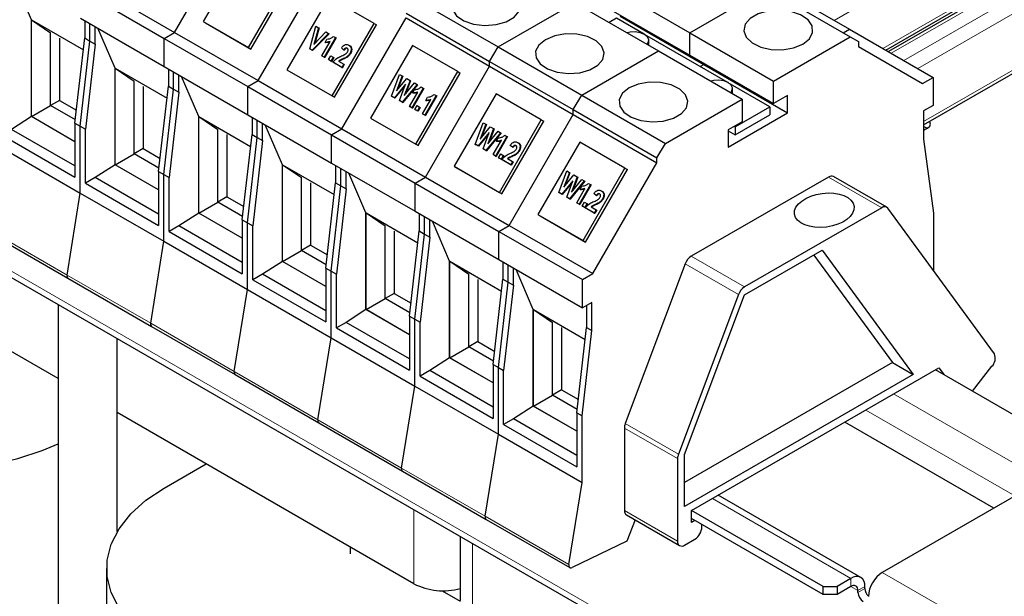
# Model space of a CAD drawing. Header units: millimetres. Extents: x 5 to 418, y 2 to 292.
# Tile 17 of 27: x 240 to 272, y 117 to 136. Entities that reach past the tile are written whole.
import ezdxf

# ---------------------------------------------------------------- set-up
doc = ezdxf.new("R2010")
doc.units = ezdxf.units.MM

msp = doc.modelspace()

# ---------------------------------------------------------------- linework, layer by layer
at = {"color": 7, "linetype": 'Continuous', "lineweight": 18}
for p, q in [((278.6397, 142.3872), (266.7539, 135.5257)), ((280.8095, 141.4989), (268.6083, 134.4552)), ((281.2168, 141.2638), (269.0155, 134.2201)), ((281.4365, 140.8681), (269.468, 133.9589)), ((278.738, 140.6184), (268.3351, 134.6129)), ((281.3902, 139.0131), (269.6578, 132.2402)), ((271.8232, 109.0355), (226.3421, 135.2912)), ((250.7982, 134.2696), (250.8142, 134.2604)), ((256.2784, 131.106), (256.2944, 131.0968)), ((268.2979, 129.4385), (266.5737, 130.4339)), ((258.9937, 129.5385), (259.0097, 129.5293)), ((239.1362, 128.8188), (241.8515, 127.2513)), ((263.8403, 126.8652), (262.1161, 127.8606)), ((263.6423, 126.6161), (261.9181, 127.6114)), ((241.8515, 127.2513), (244.5668, 125.6838)), ((244.5668, 125.6838), (247.2821, 124.1163)), ((247.2821, 124.1163), (249.9974, 122.5488)), ((268.6826, 123.3896), (273.1809, 120.7927)), ((272.6151, 120.0742), (267.7774, 122.867)), ((249.9974, 122.5488), (252.7127, 120.9813)), ((261.6963, 121.4296), (259.9721, 122.4249)), ((261.6681, 121.2868), (259.9438, 122.2822)), ((252.7127, 120.9813), (255.428, 119.4138)), ((267.2978, 117.3965), (262.7994, 119.9933)), ((253.1104, 117.2243), (253.1104, 119.6217)), ((261.6681, 118.6086), (259.9438, 119.6039)), ((255.428, 119.4138), (258.1433, 117.8463)), ((262.2337, 119.2748), (262.1206, 119.3401)), ((255.0111, 118.5244), (255.0111, 116.1271)), ((267.2978, 117.1352), (267.2978, 117.3965)), ((274.086, 114.2615), (268.316, 117.5924)), ((267.2977, 117.1352), (267.524, 117.0045)), ((267.524, 117.0045), (267.7503, 117.1351)), ((267.524, 116.9392), (267.7503, 117.0698))]:
    msp.add_line(p, q, dxfattribs=at)
at = {"color": 7, "linetype": 'Continuous', "lineweight": 25}
for p, q in [((280.6476, 141.5136), (268.5145, 134.5093)), ((268.4285, 134.559), (278.6818, 140.4781)), ((245.3446, 135.136), (247.4246, 138.7387)), ((269.6578, 132.132), (281.3192, 138.864)), ((247.6309, 137.8437), (246.2709, 135.4881)), ((248.0599, 133.5685), (250.1399, 137.1712)), ((240.6947, 135.5398), (240.1392, 136.8346)), ((247.7417, 134.639), (249.1017, 136.9946)), ((247.8217, 134.5928), (249.1817, 136.9484)), ((264.5327, 136.808), (267.248, 135.2405)), ((242.2899, 136.5076), (245.0052, 134.9401)), ((242.6293, 136.7035), (245.3446, 135.136)), ((259.3527, 136.6899), (262.068, 135.1224)), ((262.068, 135.1224), (264.5566, 136.559)), ((264.5566, 136.559), (267.2719, 134.9915)), ((250.3462, 136.2762), (248.9862, 133.9206)), ((251.817, 135.4271), (250.3462, 136.2762)), ((253.1272, 136.231), (255.8425, 134.6635)), ((255.8425, 134.6635), (258.331, 136.1001)), ((258.331, 136.1001), (261.0463, 134.5326)), ((259.3527, 135.9583), (262.068, 134.3908)), ((240.6947, 135.5398), (242.3815, 134.566)), ((240.6947, 132.399), (240.6947, 135.5398)), ((240.697, 135.5383), (242.3815, 134.5659)), ((240.697, 132.3978), (240.697, 135.5383)), ((240.697, 135.5383), (241.317, 135.1178)), ((242.2899, 135.593), (245.0052, 134.0255)), ((242.4257, 135.5147), (242.4257, 134.9528)), ((250.7752, 132.001), (252.8552, 135.6036)), ((252.8552, 135.7599), (255.5705, 134.1924)), ((252.8552, 135.6036), (255.5705, 134.0361)), ((259.691, 135.5918), (259.4513, 135.4534)), ((260.591, 135.0722), (259.691, 135.5918)), ((259.8036, 135.6568), (262.5188, 134.0893)), ((242.5954, 134.8548), (242.5954, 135.4167)), ((242.7651, 134.7569), (242.7651, 135.3187)), ((243.41, 133.9723), (242.8545, 135.2671)), ((246.2709, 135.4881), (247.7417, 134.639)), ((246.2709, 135.4881), (246.3509, 135.4419)), ((246.3509, 135.4419), (247.8217, 134.5928)), ((249.7288, 134.6004), (249.9332, 135.3365)), ((250.018, 135.2875), (249.8666, 134.7428)), ((250.034, 135.2783), (249.8928, 134.7702)), ((249.9332, 135.3365), (250.018, 135.2875)), ((250.018, 135.2875), (250.034, 135.2783)), ((250.457, 133.0715), (251.817, 135.4271)), ((250.537, 133.0253), (251.897, 135.3809)), ((251.817, 135.4271), (251.897, 135.3809)), ((267.0443, 135.1229), (267.248, 135.2405)), ((267.248, 135.2405), (269.9633, 133.673)), ((226.4747, 134.9981), (271.9558, 108.7425)), ((241.317, 132.7557), (241.317, 135.1178)), ((241.6111, 134.948), (241.6111, 132.9255)), ((242.1089, 132.1822), (242.4257, 134.9528)), ((242.4257, 134.9528), (242.5954, 134.8548)), ((245.0052, 134.9401), (245.3446, 135.136)), ((245.0052, 134.0255), (245.0052, 134.9401)), ((245.0052, 134.9401), (247.7205, 133.3725)), ((245.3446, 135.136), (248.0599, 133.5685)), ((250.3407, 135.1012), (249.8075, 134.5549)), ((250.3567, 135.0919), (249.8235, 134.5457)), ((249.8666, 134.7428), (250.2559, 135.1501)), ((250.5717, 134.9679), (250.2018, 134.3273)), ((250.5877, 134.9586), (250.2178, 134.318)), ((250.2278, 134.8114), (250.2902, 134.9196)), ((250.2559, 135.1501), (250.3407, 135.1012)), ((250.3407, 135.1012), (250.3567, 135.0919)), ((250.5047, 135.0065), (250.5717, 134.9679)), ((250.5717, 134.9679), (250.5877, 134.9586)), ((263.3063, 133.5047), (260.601, 135.0664)), ((262.068, 134.3908), (262.068, 135.1224)), ((262.068, 135.1224), (264.7833, 133.5549)), ((264.7833, 133.5549), (267.2719, 134.9915)), ((267.2719, 134.9915), (267.5439, 134.8344)), ((242.2786, 132.0842), (242.5954, 134.8548)), ((242.7651, 134.7569), (242.4483, 131.9863)), ((242.5954, 134.8548), (242.7651, 134.7569)), ((247.7417, 134.639), (247.8217, 134.5928)), ((249.8075, 134.5549), (249.7288, 134.6004)), ((249.7288, 134.6004), (249.7448, 134.5911)), ((249.8235, 134.5457), (249.7448, 134.5911)), ((249.8075, 134.5549), (249.8235, 134.5457)), ((250.1203, 134.3743), (250.3893, 134.8402)), ((250.2278, 134.8114), (250.2438, 134.8022)), ((250.828, 134.5648), (250.7561, 134.6285)), ((250.828, 134.5648), (250.844, 134.5555)), ((251.0031, 134.7188), (251.0191, 134.7096)), ((253.0615, 134.7087), (251.7015, 132.3531)), ((254.5323, 133.8596), (253.0615, 134.7087)), ((255.5705, 134.1924), (255.8425, 134.6635)), ((255.8425, 134.6635), (258.5578, 133.096)), ((260.7366, 134.7114), (260.7366, 134.8734)), ((267.5439, 134.8344), (267.5439, 134.6782)), ((267.5439, 134.6782), (269.6239, 133.477)), ((250.2018, 134.3273), (250.1203, 134.3743)), ((250.1203, 134.3743), (250.1363, 134.3651)), ((250.2178, 134.318), (250.1363, 134.3651)), ((250.2018, 134.3273), (250.2178, 134.318)), ((250.3377, 134.2489), (250.4097, 134.3736)), ((250.3377, 134.2489), (250.3537, 134.2396)), ((250.4192, 134.2018), (250.3377, 134.2489)), ((250.4352, 134.1926), (250.3537, 134.2396)), ((250.4097, 134.3736), (250.4912, 134.3266)), ((250.4912, 134.3266), (250.4192, 134.2018)), ((250.5072, 134.3173), (250.4352, 134.1926)), ((250.4912, 134.3266), (250.5072, 134.3173)), ((251.0394, 134.4604), (251.0554, 134.4512)), ((258.5578, 133.096), (261.0463, 134.5326)), ((261.0463, 134.5326), (263.7616, 132.9651)), ((262.068, 134.3908), (264.7833, 132.8233)), ((243.41, 133.9723), (245.0968, 132.9985)), ((243.41, 130.8315), (243.41, 133.9723)), ((243.4123, 133.9708), (245.0968, 132.9984)), ((243.4123, 130.8302), (243.4123, 133.9708)), ((243.4123, 133.9708), (244.0322, 133.5503)), ((245.0052, 134.0255), (247.7205, 132.458)), ((245.141, 133.9472), (245.141, 133.3853)), ((248.9862, 133.9206), (250.457, 133.0715)), ((248.9862, 133.9206), (249.0662, 133.8744)), ((250.4192, 134.2018), (250.4352, 134.1926)), ((250.7724, 133.9979), (250.4803, 134.1665)), ((250.4803, 134.1665), (250.4963, 134.1573)), ((250.7884, 133.9887), (250.4963, 134.1573)), ((250.6681, 134.2023), (250.8348, 134.106)), ((250.8348, 134.106), (250.7724, 133.9979)), ((250.7724, 133.9979), (250.7884, 133.9887)), ((250.8508, 134.0968), (250.7884, 133.9887)), ((250.8348, 134.106), (250.8508, 134.0968)), ((253.4905, 130.4335), (255.5705, 134.0361)), ((255.5705, 134.1924), (258.2858, 132.6249)), ((255.5705, 134.0361), (255.5705, 134.1924)), ((255.5705, 134.0361), (258.2858, 132.4686)), ((262.4063, 134.0243), (262.5188, 134.0893)), ((262.5188, 134.0893), (262.5188, 134.1305)), ((262.5188, 134.0893), (265.2341, 132.5218)), ((245.3107, 133.2873), (245.3107, 133.8492)), ((245.4804, 133.1894), (245.4804, 133.7512)), ((246.1253, 132.4048), (245.5698, 133.6996)), ((249.0662, 133.8744), (250.537, 133.0253)), ((252.3874, 133.0656), (252.6484, 133.769)), ((252.7313, 133.7211), (252.5454, 133.2375)), ((252.5454, 133.2375), (252.8764, 133.6373)), ((252.7473, 133.7119), (252.5819, 133.2816)), ((252.6484, 133.769), (252.7313, 133.7211)), ((252.7313, 133.7211), (252.7473, 133.7119)), ((252.8764, 133.6373), (252.9846, 133.5749)), ((253.1723, 131.504), (254.5323, 133.8596)), ((253.2523, 131.4578), (254.6123, 133.8134)), ((254.5323, 133.8596), (254.6123, 133.8134)), ((269.6239, 133.477), (269.9633, 133.673)), ((269.9633, 133.673), (269.9633, 132.7585)), ((244.0322, 131.1882), (244.0322, 133.5503)), ((244.3264, 133.3805), (244.3264, 131.358)), ((244.8242, 130.6147), (245.141, 133.3853)), ((244.9939, 130.5167), (245.3107, 133.2873)), ((245.141, 133.3853), (245.3107, 133.2873)), ((245.3107, 133.2873), (245.4804, 133.1894)), ((247.7205, 133.3725), (248.0599, 133.5685)), ((247.7205, 132.458), (247.7205, 133.3725)), ((247.7205, 133.3725), (250.4358, 131.805)), ((248.0599, 133.5685), (250.7752, 132.001)), ((252.8394, 133.4487), (252.4787, 133.0129)), ((252.8197, 133.3964), (252.4947, 133.0036)), ((252.6405, 132.9194), (252.8394, 133.4487)), ((253.2122, 133.4435), (252.7353, 132.8647)), ((253.2282, 133.4343), (252.7513, 132.8555)), ((252.9846, 133.5749), (252.7987, 133.0801)), ((252.7987, 133.0801), (253.1293, 133.4913)), ((253.0006, 133.5657), (252.8352, 133.1256)), ((252.9846, 133.5749), (253.0006, 133.5657)), ((253.4167, 133.3255), (253.0468, 132.6849)), ((253.4327, 133.3162), (253.0628, 132.6756)), ((253.0728, 133.169), (253.1352, 133.2772)), ((253.1293, 133.4913), (253.2122, 133.4435)), ((253.2122, 133.4435), (253.2282, 133.4343)), ((253.3497, 133.3641), (253.4167, 133.3255)), ((253.4167, 133.3255), (253.4327, 133.3162)), ((264.669, 132.718), (263.3163, 133.4989)), ((263.4519, 133.1439), (263.4519, 133.3059)), ((264.7833, 132.8233), (264.7833, 133.5549)), ((245.4804, 133.1894), (245.1636, 130.4188)), ((250.457, 133.0715), (250.537, 133.0253)), ((252.4787, 133.0129), (252.3874, 133.0656)), ((252.3874, 133.0656), (252.4034, 133.0563)), ((252.4947, 133.0036), (252.4034, 133.0563)), ((252.4787, 133.0129), (252.4947, 133.0036)), ((252.9653, 132.7319), (253.2343, 133.1978)), ((253.0728, 133.169), (253.0888, 133.1598)), ((253.8392, 133.0816), (253.4693, 132.441)), ((253.8552, 133.0723), (253.4853, 132.4317)), ((253.4953, 132.9251), (253.5577, 133.0333)), ((253.7722, 133.1202), (253.8392, 133.0816)), ((253.8392, 133.0816), (253.8552, 133.0723)), ((255.7768, 133.1412), (254.4168, 130.7856)), ((257.2475, 132.2921), (255.7768, 133.1412)), ((258.2858, 132.6249), (258.5578, 133.096)), ((258.5578, 133.096), (261.2731, 131.5285)), ((261.2731, 131.5285), (263.7616, 132.9651)), ((263.7616, 132.9651), (263.7616, 132.2335)), ((265.2341, 133.0835), (264.7833, 132.8233)), ((265.2341, 132.5218), (265.2341, 133.0835)), ((240.697, 132.3978), (241.317, 132.7557)), ((241.6111, 132.9255), (241.317, 132.7557)), ((242.1214, 132.2913), (241.317, 132.7557)), ((241.6111, 132.9255), (242.1578, 132.6099)), ((252.7353, 132.8647), (252.6405, 132.9194)), ((252.6405, 132.9194), (252.6565, 132.9102)), ((252.7513, 132.8555), (252.6565, 132.9102)), ((252.7353, 132.8647), (252.7513, 132.8555)), ((253.0468, 132.6849), (252.9653, 132.7319)), ((252.9653, 132.7319), (252.9813, 132.7227)), ((253.0628, 132.6756), (252.9813, 132.7227)), ((253.0468, 132.6849), (253.0628, 132.6756)), ((253.1426, 132.6296), (253.2147, 132.7544)), ((253.2147, 132.7544), (253.2962, 132.7073)), ((253.2962, 132.7073), (253.2241, 132.5825)), ((253.3122, 132.6981), (253.2401, 132.5733)), ((253.2962, 132.7073), (253.3122, 132.6981)), ((253.3878, 132.488), (253.6568, 132.9539)), ((253.4953, 132.9251), (253.5113, 132.9159)), ((263.5376, 132.0649), (264.669, 132.718)), ((264.669, 132.718), (264.669, 132.4568)), ((269.9633, 132.7585), (269.6578, 132.5821)), ((240.6947, 132.399), (240.0498, 131.9849)), ((242.1089, 131.5826), (240.6947, 132.399)), ((242.1089, 131.5827), (240.697, 132.3978)), ((246.1253, 132.4048), (247.8121, 131.431)), ((246.1253, 129.264), (246.1253, 132.4048)), ((246.1276, 132.4033), (247.812, 131.4309)), ((246.1276, 129.2627), (246.1276, 132.4033)), ((246.1276, 132.4033), (246.7475, 131.9828)), ((247.7205, 132.458), (250.4358, 130.8905)), ((247.8563, 132.3796), (247.8563, 131.8178)), ((251.7015, 132.3531), (251.7815, 132.3069)), ((251.7015, 132.3531), (253.1723, 131.504)), ((253.2241, 132.5825), (253.1426, 132.6296)), ((253.1426, 132.6296), (253.1586, 132.6204)), ((253.2401, 132.5733), (253.1586, 132.6204)), ((253.2241, 132.5825), (253.2401, 132.5733)), ((253.4693, 132.441), (253.3878, 132.488)), ((253.3878, 132.488), (253.4038, 132.4788)), ((253.4853, 132.4317), (253.4038, 132.4788)), ((253.4693, 132.441), (253.4853, 132.4317)), ((256.2058, 128.866), (258.2858, 132.4686)), ((258.2858, 132.4686), (258.2858, 132.6249)), ((258.2858, 132.6249), (261.0011, 131.0574)), ((258.2858, 132.4686), (261.0011, 130.9011)), ((263.3108, 131.4114), (265.2341, 132.5218)), ((263.5376, 131.8036), (264.669, 132.4568)), ((269.6578, 132.5821), (269.6578, 131.6676)), ((242.1089, 132.1822), (242.2786, 132.0842)), ((242.1089, 132.1822), (242.1089, 130.4305)), ((242.2786, 132.0842), (242.4483, 131.9863)), ((242.2786, 129.9144), (242.2786, 132.0842)), ((248.026, 131.7198), (248.026, 132.2817)), ((248.1957, 131.6219), (248.1957, 132.1837)), ((248.8406, 130.8372), (248.2851, 132.1321)), ((250.4358, 131.805), (250.7752, 132.001)), ((250.7752, 132.001), (253.4905, 130.4335)), ((251.7815, 132.3069), (253.2523, 131.4578)), ((255.1027, 131.4981), (255.3637, 132.2015)), ((255.4466, 132.1536), (255.2607, 131.67)), ((255.2607, 131.67), (255.5917, 132.0698)), ((255.4626, 132.1444), (255.2972, 131.7141)), ((255.3637, 132.2015), (255.4466, 132.1536)), ((255.4466, 132.1536), (255.4626, 132.1444)), ((255.6999, 132.0074), (255.514, 131.5126)), ((255.7159, 131.9982), (255.5505, 131.5581)), ((255.5917, 132.0698), (255.6999, 132.0074)), ((255.6999, 132.0074), (255.7159, 131.9982)), ((255.8875, 129.9365), (257.2475, 132.2921)), ((255.9675, 129.8903), (257.3275, 132.2459)), ((257.2475, 132.2921), (257.3275, 132.2459)), ((263.7616, 132.2335), (263.3108, 131.9732)), ((263.5036, 132.0845), (263.5376, 132.0649)), ((263.5376, 132.0649), (263.5376, 131.8036)), ((269.7868, 132.0255), (269.6578, 131.951)), ((239.733, 131.8021), (242.1089, 130.4305)), ((242.1089, 130.7962), (240.0498, 131.9849)), ((242.4483, 130.2345), (242.4483, 131.9863)), ((246.7475, 129.6207), (246.7475, 131.9828)), ((247.0417, 131.813), (247.0417, 129.7905)), ((247.5395, 129.0472), (247.8563, 131.8178)), ((247.7092, 128.9492), (248.026, 131.7198)), ((247.8563, 131.8178), (248.026, 131.7198)), ((248.026, 131.7198), (248.1957, 131.6219)), ((250.4358, 131.805), (253.1511, 130.2375)), ((250.4358, 130.8905), (250.4358, 131.805)), ((255.5547, 131.8812), (255.194, 131.4454)), ((255.535, 131.8289), (255.21, 131.4361)), ((255.3558, 131.3519), (255.5547, 131.8812)), ((255.9275, 131.876), (255.4506, 131.2972)), ((255.9435, 131.8667), (255.4666, 131.288)), ((255.514, 131.5126), (255.8446, 131.9238)), ((256.132, 131.758), (255.7621, 131.1174)), ((256.148, 131.7487), (255.7781, 131.1081)), ((255.7881, 131.6015), (255.8505, 131.7097)), ((255.8446, 131.9238), (255.9275, 131.876)), ((255.9275, 131.876), (255.9435, 131.8667)), ((256.065, 131.7966), (256.132, 131.758)), ((256.132, 131.758), (256.148, 131.7487)), ((263.3108, 131.9732), (263.3108, 131.4114)), ((263.3108, 131.9346), (263.5376, 131.8036)), ((239.5633, 131.482), (242.2786, 129.9144)), ((248.1957, 131.6219), (247.8789, 128.8513)), ((253.1723, 131.504), (253.2523, 131.4578)), ((255.194, 131.4454), (255.1027, 131.4981)), ((255.1027, 131.4981), (255.1187, 131.4888)), ((255.21, 131.4361), (255.1187, 131.4888)), ((255.194, 131.4454), (255.21, 131.4361)), ((255.6806, 131.1644), (255.9496, 131.6303)), ((255.7881, 131.6015), (255.8041, 131.5923)), ((256.3082, 131.4011), (256.2362, 131.4648)), ((256.3082, 131.4011), (256.3242, 131.3919)), ((256.4833, 131.5552), (256.4993, 131.5459)), ((258.492, 131.5736), (257.132, 129.2181)), ((259.9628, 130.7246), (258.492, 131.5736)), ((261.0011, 131.0574), (261.2731, 131.5285)), ((269.6578, 131.6676), (269.9746, 129.2627)), ((243.4123, 130.8302), (244.0322, 131.1882)), ((244.3264, 131.358), (244.0322, 131.1882)), ((244.8367, 130.7238), (244.0322, 131.1882)), ((244.3264, 131.358), (244.8731, 131.0424)), ((255.4506, 131.2972), (255.3558, 131.3519)), ((255.3558, 131.3519), (255.3718, 131.3427)), ((255.4666, 131.288), (255.3718, 131.3427)), ((255.4506, 131.2972), (255.4666, 131.288)), ((255.7621, 131.1174), (255.6806, 131.1644)), ((255.6806, 131.1644), (255.6966, 131.1552)), ((255.7781, 131.1081), (255.6966, 131.1552)), ((255.7621, 131.1174), (255.7781, 131.1081)), ((255.8579, 131.0621), (255.93, 131.1869)), ((255.9394, 131.015), (255.8579, 131.0621)), ((255.8579, 131.0621), (255.8739, 131.0528)), ((255.9554, 131.0058), (255.8739, 131.0528)), ((255.93, 131.1869), (256.0115, 131.1398)), ((256.0115, 131.1398), (255.9394, 131.015)), ((256.0275, 131.1306), (255.9554, 131.0058)), ((256.0115, 131.1398), (256.0275, 131.1306)), ((256.1483, 131.0387), (256.315, 130.9424)), ((256.5196, 131.2968), (256.5356, 131.2875)), ((261.0011, 130.9011), (261.0011, 131.0574)), ((243.41, 130.8315), (242.7651, 130.4174)), ((244.8242, 130.0151), (243.41, 130.8315)), ((244.8242, 130.0152), (243.4123, 130.8302)), ((248.8406, 130.8372), (250.5273, 129.8635)), ((248.8406, 127.6965), (248.8406, 130.8372)), ((248.8429, 130.8358), (250.5273, 129.8634)), ((248.8429, 127.6952), (248.8429, 130.8358)), ((248.8429, 130.8358), (249.4628, 130.4153)), ((250.4358, 130.8905), (253.1511, 129.323)), ((250.5716, 130.8121), (250.5716, 130.2503)), ((254.4168, 130.7856), (255.8875, 129.9365)), ((254.4168, 130.7856), (254.4968, 130.7394)), ((254.4968, 130.7394), (255.9675, 129.8903)), ((255.9394, 131.015), (255.9554, 131.0058)), ((256.2526, 130.8343), (255.9605, 131.0029)), ((255.9605, 131.0029), (255.9765, 130.9936)), ((256.2686, 130.825), (255.9765, 130.9936)), ((256.315, 130.9424), (256.2526, 130.8343)), ((256.2526, 130.8343), (256.2686, 130.825)), ((256.331, 130.9332), (256.2686, 130.825)), ((256.315, 130.9424), (256.331, 130.9332)), ((258.6028, 128.369), (259.9628, 130.7246)), ((258.9211, 127.2985), (261.0011, 130.9011)), ((259.9628, 130.7246), (260.0428, 130.6784)), ((242.7651, 130.4174), (242.4483, 130.2345)), ((244.8242, 129.2287), (242.7651, 130.4174)), ((244.8242, 130.6147), (244.9939, 130.5167)), ((244.8242, 130.6147), (244.8242, 128.863)), ((244.9939, 128.3469), (244.9939, 130.5167)), ((244.9939, 130.5167), (245.1636, 130.4188)), ((245.1636, 128.667), (245.1636, 130.4188)), ((249.4628, 128.0532), (249.4628, 130.4153)), ((250.7413, 130.1523), (250.7413, 130.7142)), ((250.911, 130.0544), (250.911, 130.6162)), ((251.5559, 129.2697), (251.0003, 130.5646)), ((253.1511, 130.2375), (253.4905, 130.4335)), ((253.4905, 130.4335), (256.2058, 128.866)), ((257.818, 129.9306), (258.079, 130.6339)), ((258.1619, 130.5861), (257.9759, 130.1025)), ((257.9759, 130.1025), (258.307, 130.5023)), ((258.1779, 130.5769), (258.0125, 130.1466)), ((258.079, 130.6339), (258.1619, 130.5861)), ((258.1619, 130.5861), (258.1779, 130.5769)), ((258.4152, 130.4399), (258.2293, 129.9451)), ((258.4312, 130.4307), (258.2658, 129.9906)), ((258.307, 130.5023), (258.4152, 130.4399)), ((258.4152, 130.4399), (258.4312, 130.4307)), ((258.6828, 128.3228), (260.0428, 130.6784)), ((266.5737, 130.4339), (262.1161, 127.8606)), ((268.4579, 129.4544), (266.7337, 130.4497)), ((242.4483, 130.2345), (244.8242, 128.863)), ((249.757, 130.2455), (249.757, 128.223)), ((250.2548, 127.4797), (250.5716, 130.2503)), ((250.4245, 127.3817), (250.7413, 130.1523)), ((250.5716, 130.2503), (250.7413, 130.1523)), ((250.7413, 130.1523), (250.911, 130.0544)), ((253.1511, 130.2375), (255.8664, 128.67)), ((253.1511, 129.323), (253.1511, 130.2375)), ((258.27, 130.3137), (257.9092, 129.8779)), ((258.2503, 130.2613), (257.9252, 129.8686)), ((258.0711, 129.7844), (258.27, 130.3137)), ((258.6428, 130.3085), (258.1659, 129.7297)), ((258.6588, 130.2992), (258.1819, 129.7205)), ((258.2293, 129.9451), (258.5599, 130.3563)), ((258.8473, 130.1905), (258.4774, 129.5499)), ((258.8633, 130.1812), (258.4934, 129.5406)), ((258.5034, 130.034), (258.5658, 130.1422)), ((258.5599, 130.3563), (258.6428, 130.3085)), ((258.6428, 130.3085), (258.6588, 130.2992)), ((258.7803, 130.2291), (258.8473, 130.1905)), ((258.8473, 130.1905), (258.8633, 130.1812)), ((241.8515, 127.2513), (242.2786, 129.9144)), ((242.2786, 129.9144), (244.9939, 128.3469)), ((247.0417, 129.7905), (246.7475, 129.6207)), ((247.0417, 129.7905), (247.5884, 129.4749)), ((250.911, 130.0544), (250.5942, 127.2838)), ((255.8875, 129.9365), (255.9675, 129.8903)), ((257.9092, 129.8779), (257.818, 129.9306)), ((257.818, 129.9306), (257.834, 129.9213)), ((257.9252, 129.8686), (257.834, 129.9213)), ((257.9092, 129.8779), (257.9252, 129.8686)), ((258.1659, 129.7297), (258.0711, 129.7844)), ((258.0711, 129.7844), (258.0871, 129.7752)), ((258.1819, 129.7205), (258.0871, 129.7752)), ((258.3959, 129.5969), (258.6649, 130.0628)), ((258.5034, 130.034), (258.5194, 130.0248)), ((259.0234, 129.8336), (258.9515, 129.8973)), ((259.0234, 129.8336), (259.0394, 129.8244)), ((259.1985, 129.9877), (259.2145, 129.9784)), ((246.1276, 129.2627), (246.7475, 129.6207)), ((247.552, 129.1563), (246.7475, 129.6207)), ((258.1659, 129.7297), (258.1819, 129.7205)), ((258.4774, 129.5499), (258.3959, 129.5969)), ((258.3959, 129.5969), (258.4119, 129.5877)), ((258.4934, 129.5406), (258.4119, 129.5877)), ((258.4774, 129.5499), (258.4934, 129.5406)), ((258.5732, 129.4946), (258.6453, 129.6194)), ((258.6547, 129.4475), (258.5732, 129.4946)), ((258.5732, 129.4946), (258.5892, 129.4853)), ((258.6707, 129.4383), (258.5892, 129.4853)), ((258.6453, 129.6194), (258.7268, 129.5723)), ((258.7268, 129.5723), (258.6547, 129.4475)), ((258.6547, 129.4475), (258.6707, 129.4383)), ((258.7428, 129.5631), (258.6707, 129.4383)), ((258.7268, 129.5723), (258.7428, 129.5631)), ((258.8636, 129.4712), (259.0303, 129.3749)), ((259.2349, 129.7293), (259.2509, 129.72)), ((241.5607, 123.8918), (232.3837, 129.1896)), ((246.1253, 129.264), (245.4804, 128.8499)), ((247.5395, 128.4476), (246.1253, 129.264)), ((247.5395, 128.4477), (246.1276, 129.2627)), ((251.5559, 129.2697), (253.2426, 128.296)), ((251.5559, 126.129), (251.5559, 129.2697)), ((251.5582, 129.2683), (253.2426, 128.2959)), ((251.5582, 126.1277), (251.5582, 129.2683)), ((251.5582, 129.2683), (252.1781, 128.8478)), ((253.1511, 129.323), (255.8664, 127.7555)), ((253.2869, 129.2446), (253.2869, 128.6828)), ((253.4566, 128.5848), (253.4566, 129.1467)), ((257.132, 129.2181), (258.6028, 128.369)), ((257.132, 129.2181), (257.212, 129.1719)), ((257.212, 129.1719), (258.6828, 128.3228)), ((258.9679, 129.2668), (258.6758, 129.4354)), ((258.6758, 129.4354), (258.6918, 129.4261)), ((258.9839, 129.2575), (258.6918, 129.4261)), ((259.0303, 129.3749), (258.9679, 129.2668)), ((258.9679, 129.2668), (258.9839, 129.2575)), ((259.0463, 129.3657), (258.9839, 129.2575)), ((259.0303, 129.3749), (259.0463, 129.3657)), ((268.2979, 129.4385), (263.8403, 126.8652)), ((271.9544, 124.6902), (268.4924, 129.423)), ((269.9746, 129.2627), (269.9746, 127.3968)), ((245.4804, 128.8499), (245.1636, 128.667)), ((247.5395, 127.6612), (245.4804, 128.8499)), ((247.5395, 129.0472), (247.7092, 128.9492)), ((247.5395, 129.0472), (247.5395, 127.2955)), ((247.7092, 126.7794), (247.7092, 128.9492)), ((247.7092, 128.9492), (247.8789, 128.8513)), ((247.8789, 127.0995), (247.8789, 128.8513)), ((252.1781, 126.4857), (252.1781, 128.8478)), ((253.6263, 128.4869), (253.6263, 129.0487)), ((254.2712, 127.7022), (253.7156, 128.9971)), ((255.8664, 128.67), (256.2058, 128.866)), ((256.2058, 128.866), (258.9211, 127.2985)), ((239.1671, 128.7181), (241.8824, 127.1506)), ((245.1636, 128.667), (247.5395, 127.2955)), ((252.4723, 128.6779), (252.4723, 126.6555)), ((252.9701, 125.9122), (253.2869, 128.6828)), ((253.1398, 125.8142), (253.4566, 128.5848)), ((253.2869, 128.6828), (253.4566, 128.5848)), ((253.6263, 128.4869), (253.3095, 125.7163)), ((253.4566, 128.5848), (253.6263, 128.4869)), ((255.8664, 127.7555), (255.8664, 128.67)), ((255.8664, 128.67), (258.5817, 127.1025)), ((244.5668, 125.6838), (244.9939, 128.3469)), ((244.9939, 128.3469), (247.7092, 126.7794)), ((249.757, 128.223), (249.4628, 128.0532)), ((249.757, 128.223), (250.3037, 127.9074)), ((258.6028, 128.369), (258.6828, 128.3228)), ((248.8429, 127.6952), (249.4628, 128.0532)), ((250.2673, 127.5888), (249.4628, 128.0532)), ((263.8403, 126.6039), (266.3636, 128.0606)), ((266.0878, 127.9014), (268.6412, 124.4107)), ((266.3636, 128.0606), (269.3201, 124.0189)), ((248.8406, 127.6965), (248.1957, 127.2824)), ((250.2548, 126.8801), (248.8406, 127.6965)), ((250.2548, 126.8802), (248.8429, 127.6952)), ((254.2712, 127.7022), (255.9579, 126.7285)), ((254.2712, 124.5615), (254.2712, 127.7022)), ((254.2735, 127.7008), (255.9579, 126.7284)), ((254.2735, 124.5602), (254.2735, 127.7008)), ((254.2735, 127.7008), (254.8934, 127.2803)), ((255.8664, 127.7555), (258.5817, 126.188)), ((256.0021, 127.6771), (256.0021, 127.1153)), ((256.1719, 127.0173), (256.1719, 127.5792)), ((261.9181, 127.6114), (259.9721, 122.4249)), ((248.1957, 127.2824), (247.8789, 127.0995)), ((250.2548, 126.0937), (248.1957, 127.2824)), ((250.2548, 127.4797), (250.4245, 127.3817)), ((250.2548, 127.4797), (250.2548, 125.728)), ((250.4245, 127.3817), (250.5942, 127.2838)), ((250.4245, 125.2119), (250.4245, 127.3817)), ((250.5942, 125.532), (250.5942, 127.2838)), ((254.8934, 124.9182), (254.8934, 127.2803)), ((256.3416, 126.9194), (256.3416, 127.4812)), ((256.9864, 126.1347), (256.4309, 127.4296)), ((258.5817, 127.1025), (258.9211, 127.2985)), ((241.8824, 127.1506), (244.5977, 125.5831)), ((247.8789, 127.0995), (250.2548, 125.728)), ((255.1876, 127.1104), (255.1876, 125.088)), ((255.6854, 124.3447), (256.0021, 127.1153)), ((255.8551, 124.2467), (256.1719, 127.0173)), ((256.0021, 127.1153), (256.1719, 127.0173)), ((256.3416, 126.9194), (256.0248, 124.1488)), ((256.1719, 127.0173), (256.3416, 126.9194)), ((258.5817, 126.188), (258.5817, 127.1025)), ((247.2821, 124.1163), (247.7092, 126.7794)), ((247.7092, 126.7794), (250.4245, 125.2119)), ((252.4723, 126.6555), (252.1781, 126.4857)), ((252.4723, 126.6555), (253.019, 126.3399)), ((263.6423, 126.6161), (261.6963, 121.4296)), ((261.8943, 121.4174), (263.8403, 126.6039)), ((241.5607, 126.2892), (241.5607, 86.3314)), ((251.5582, 126.1277), (252.1781, 126.4857)), ((252.9825, 126.0213), (252.1781, 126.4857)), ((258.8871, 126.3644), (258.5817, 126.188)), ((258.7174, 126.2664), (258.7174, 126.2664)), ((258.7174, 126.2664), (258.7174, 125.5478)), ((258.8871, 125.4498), (258.8871, 126.3644)), ((251.5559, 126.129), (250.911, 125.7149)), ((252.9701, 125.3126), (251.5559, 126.129)), ((252.9701, 125.3127), (251.5582, 126.1277)), ((256.9864, 126.1347), (258.6732, 125.161)), ((256.9864, 122.994), (256.9864, 126.1347)), ((256.9888, 126.1333), (258.6732, 125.1609)), ((256.9888, 122.9927), (256.9888, 126.1333)), ((256.9888, 126.1333), (257.6087, 125.7128)), ((250.911, 125.7149), (250.5942, 125.532)), ((252.9701, 124.5262), (250.911, 125.7149)), ((252.9701, 125.9122), (253.1398, 125.8142)), ((252.9701, 125.9122), (252.9701, 124.1605)), ((253.1398, 125.8142), (253.3095, 125.7163)), ((253.1398, 123.6444), (253.1398, 125.8142)), ((253.3095, 123.9645), (253.3095, 125.7163)), ((257.6087, 123.3507), (257.6087, 125.7128)), ((244.5977, 125.5831), (247.313, 124.0156)), ((250.5942, 125.532), (252.9701, 124.1605)), ((257.9029, 125.5429), (257.9029, 123.5205)), ((258.4007, 122.7772), (258.7174, 125.5478)), ((258.5704, 122.6792), (258.8871, 125.4498)), ((258.7174, 125.5478), (258.8871, 125.4498)), ((243.4807, 118.9181), (243.4807, 125.1808)), ((249.9974, 122.5488), (250.4245, 125.2119)), ((250.4245, 125.2119), (253.1398, 123.6444)), ((255.1876, 125.088), (254.8934, 124.9182)), ((255.1876, 125.088), (255.7343, 124.7724)), ((254.2735, 124.5602), (254.8934, 124.9182)), ((255.6978, 124.4538), (254.8934, 124.9182)), ((254.2712, 124.5615), (253.6263, 124.1474)), ((255.6854, 123.7451), (254.2712, 124.5615)), ((255.6854, 123.7452), (254.2735, 124.5602)), ((255.6854, 124.3447), (255.8551, 124.2467)), ((255.6854, 124.3447), (255.6854, 122.593)), ((268.6412, 124.4107), (261.8943, 120.5158)), ((268.6412, 124.4107), (269.3201, 124.0189)), ((247.313, 124.0156), (250.0283, 122.4481)), ((253.6263, 124.1474), (253.3095, 123.9645)), ((255.6854, 122.9587), (253.6263, 124.1474)), ((255.8551, 122.0769), (255.8551, 124.2467)), ((255.8551, 124.2467), (256.0248, 124.1488)), ((256.0248, 122.397), (256.0248, 124.1488)), ((269.3201, 124.0189), (261.8943, 119.7321)), ((262.1206, 119.6014), (270.1533, 124.2386)), ((277.2538, 120.009), (270.0402, 124.1733)), ((270.1533, 124.2386), (270.3187, 124.0125)), ((271.2383, 123.4817), (271.8754, 124.2865)), ((253.3095, 123.9645), (255.6854, 122.593)), ((252.7127, 120.9813), (253.1398, 123.6444)), ((253.1398, 123.6444), (255.8551, 122.0769)), ((257.9029, 123.5205), (257.6087, 123.3507)), ((257.9029, 123.5205), (258.4496, 123.2049)), ((256.9888, 122.9927), (257.6087, 123.3507)), ((258.4131, 122.8863), (257.6087, 123.3507)), ((253.1104, 117.2243), (243.4807, 122.7834)), ((256.9864, 122.994), (256.3416, 122.5799)), ((258.4007, 122.1776), (256.9864, 122.994)), ((258.4007, 122.1777), (256.9888, 122.9927)), ((258.4007, 122.7772), (258.5704, 122.6792)), ((258.4007, 122.7772), (258.4007, 121.0255)), ((250.0283, 122.4481), (252.7436, 120.8806)), ((256.3416, 122.5799), (256.0248, 122.397)), ((258.4007, 121.3912), (256.3416, 122.5799)), ((258.5704, 120.5094), (258.5704, 122.6792)), ((271.9362, 119.6823), (267.0984, 122.4751)), ((256.0248, 122.397), (258.4007, 121.0255)), ((259.9438, 122.2822), (259.9438, 119.6039)), ((255.428, 119.4138), (255.8551, 122.0769)), ((255.8551, 122.0769), (258.5704, 120.5094)), ((261.6681, 121.2868), (261.6681, 118.6086)), ((261.8943, 119.7321), (261.8943, 121.4174)), ((245.0097, 120.3331), (246.3675, 121.1169)), ((252.7436, 120.8806), (255.4588, 119.3131)), ((258.1433, 117.8463), (258.5704, 120.5094)), ((273.5769, 120.6294), (268.316, 117.5924)), ((267.6177, 117.4282), (262.9869, 120.1015)), ((262.1206, 119.2095), (262.1206, 119.6014)), ((266.3927, 117.1352), (262.1206, 119.6014)), ((255.4588, 119.3131), (258.1741, 117.7456)), ((260.0101, 119.4574), (261.7343, 118.462)), ((260.2902, 119.2957), (260.0185, 118.6019)), ((266.3927, 116.8739), (262.1206, 119.3401)), ((262.2337, 119.2748), (262.1206, 119.2095)), ((262.46, 119.0657), (262.46, 119.1441)), ((254.6174, 118.7517), (254.6174, 116.6757)), ((260.0185, 118.6019), (258.2447, 117.7486)), ((261.8943, 118.4779), (262.2337, 118.6738)), ((251.04, 118.4195), (251.04, 118.1974)), ((243.1352, 117.7206), (243.1352, 90.8074)), ((267.2978, 117.3965), (266.8452, 117.1352)), ((254.0239, 116.9974), (254.6179, 116.6545)), ((266.3927, 116.8739), (266.3927, 117.1352)), ((266.3927, 117.1352), (266.8452, 117.1352)), ((266.8452, 117.1352), (266.8452, 116.8739)), ((267.2978, 117.1352), (266.8452, 116.8739)), ((267.524, 116.9392), (267.524, 117.0045)), ((267.7503, 117.0698), (267.7503, 117.1351)), ((266.8452, 116.8739), (266.3927, 116.8739))]:
    msp.add_line(p, q, dxfattribs=at)
at = {"color": 7, "linetype": 'Continuous', "lineweight": 25, "flags": 128}
for points in [[(254.6654, 136.4659), (254.4512, 136.2926), (254.346, 136.0886), (254.3612, 135.876), (254.4952, 135.6777), (254.7335, 135.5153), (255.0502, 135.4063), (255.4111, 135.3627), (255.7769, 135.389), (256.1082, 135.4825), (256.3689, 135.633), (256.5308, 135.8242), (256.5764, 136.0354), (256.5007, 136.2437), (256.312, 136.4265), (256.0307, 136.5641), (255.6872, 136.6415), (255.3188, 136.6503), (254.9655, 136.5895), (254.6654, 136.4659)], [(265.7337, 134.7566), (265.9479, 134.9299), (266.0531, 135.1339), (266.0379, 135.3465), (265.9038, 135.5448), (265.6656, 135.7072), (265.3488, 135.8162), (264.988, 135.8598), (264.6221, 135.8335), (264.2909, 135.74), (264.0302, 135.5895), (263.8683, 135.3983), (263.8227, 135.1871), (263.8983, 134.9788), (264.087, 134.796), (264.3684, 134.6584), (264.7119, 134.581), (265.0802, 134.5722), (265.4336, 134.633), (265.7337, 134.7566)], [(257.3807, 134.8983), (257.1665, 134.7251), (257.0613, 134.5211), (257.0765, 134.3085), (257.2105, 134.1102), (257.4488, 133.9478), (257.7655, 133.8388), (258.1264, 133.7951), (258.4922, 133.8215), (258.8235, 133.915), (259.0842, 134.0655), (259.2461, 134.2567), (259.2917, 134.4679), (259.216, 134.6762), (259.0273, 134.859), (258.746, 134.9966), (258.4025, 135.074), (258.0341, 135.0828), (257.6808, 135.022), (257.3807, 134.8983)], [(260.6808, 134.7436), (260.7196, 134.8003), (260.735, 134.8966), (260.692, 134.9901), (260.5961, 135.0693), (260.4587, 135.1247), (260.2968, 135.1495), (260.1299, 135.1407), (260.0319, 135.1182)], [(260.096, 133.3308), (259.8817, 133.1576), (259.7765, 132.9536), (259.7918, 132.741), (259.9258, 132.5427), (260.1641, 132.3803), (260.4808, 132.2713), (260.8417, 132.2276), (261.2075, 132.254), (261.5388, 132.3475), (261.7995, 132.498), (261.9614, 132.6892), (262.007, 132.9004), (261.9313, 133.1087), (261.7426, 133.2915), (261.4613, 133.4291), (261.1178, 133.5065), (260.7494, 133.5153), (260.396, 133.4545), (260.096, 133.3308)], [(263.396, 133.1761), (263.4349, 133.2328), (263.4503, 133.3291), (263.4073, 133.4226), (263.3113, 133.5018), (263.174, 133.5572), (263.0121, 133.582), (262.8452, 133.5732), (262.7472, 133.5507)], [(269.6578, 132.0708), (269.683, 132.0655), (269.7867, 132.0255)], [(269.7868, 132.0255), (269.8561, 132.0854), (269.8805, 132.1561), (269.8561, 132.2268), (269.8457, 132.2399)], [(245.0097, 115.1081), (244.4118, 115.5065), (243.9181, 115.95), (243.5388, 116.4295), (243.2815, 116.9353), (243.1515, 117.457), (243.1515, 117.9842), (243.2815, 118.506), (243.5388, 119.0118), (243.9181, 119.4913), (244.4118, 119.9347), (245.0097, 120.3331)], [(258.1433, 117.8463), (258.141, 117.8176), (258.1437, 117.7918), (258.1514, 117.7702), (258.1636, 117.7536), (258.1798, 117.7428), (258.1994, 117.7382), (258.2213, 117.7402), (258.2447, 117.7486)]]:
    msp.add_lwpolyline(points, dxfattribs=at)
at = {"color": 7, "linetype": 'Continuous', "lineweight": 25}
for centre, radius, start, end in [((266.6675, 130.3019), 0.162, 65.90358, 125.40688), ((268.387, 129.3289), 0.1413, 41.75632, 129.10058), ((262.382, 127.446), 0.4925, 122.67403, 160.37345), ((241.939, 127.2231), 0.0919, 162.08001, 231.99502), ((241.9425, 127.2241), 0.0949, 163.35039, 230.72464), ((264.1062, 126.4506), 0.4925, 122.67403, 160.37345), ((244.6543, 125.6556), 0.0919, 162.08001, 231.99502), ((244.6578, 125.6566), 0.0949, 163.35039, 230.72464), ((271.607, 124.5486), 0.3752, 315.68286, 22.17073), ((247.3696, 124.088), 0.0919, 162.08001, 231.99502), ((247.3731, 124.0891), 0.0949, 163.35039, 230.72464), ((250.0849, 122.5205), 0.0919, 162.08001, 231.99502), ((250.0884, 122.5216), 0.0949, 163.35039, 230.72464), ((260.3567, 122.2746), 0.413, 158.65239, 178.95157), ((237.5642, 130.8301), 9.9043, 242.67163, 293.7985), ((262.081, 121.2793), 0.413, 158.65239, 178.95157), ((252.8001, 120.953), 0.0919, 162.08001, 231.99502), ((252.8037, 120.9541), 0.0949, 163.35039, 230.72464), ((260.0961, 119.5845), 0.1534, 172.74417, 235.94365), ((255.5154, 119.3855), 0.0919, 162.08001, 231.99502), ((255.519, 119.3866), 0.0949, 163.35039, 230.72464), ((261.9687, 119.0881), 0.4918, 302.60548, 357.39452), ((261.806, 118.5862), 0.1397, 170.78596, 309.20329), ((267.4744, 117.1799), 0.2795, 350.78596, 129.20329), ((268.846, 116.7639), 0.9836, 122.60548, 177.39452), ((254.0656, 119.075), 2.0827, 242.69891, 285.36417), ((267.3861, 117.0269), 0.1397, 350.78596, 129.20329), ((268.128, 117.0901), 0.3783, 183.06935, 225.63705), ((267.8925, 116.956), 0.3688, 182.60548, 237.39452)]:
    msp.add_arc(centre, radius, start, end, dxfattribs=at)
msp.add_ellipse((266.4329, 129.3572), major_axis=(0.9693, 0.1238), ratio=0.5645181, dxfattribs=at)
for points, knots in [([(250.2902, 134.9196), (250.3156, 134.9211), (250.3574, 134.9235), (250.4155, 134.9437), (250.4633, 134.9687), (250.4909, 134.9939), (250.5047, 135.0065)], [0, 0, 0, 0, 0.33955712, 0.5598852, 0.77997161, 1, 1, 1, 1]), ([(250.3893, 134.8402), (250.359, 134.8293), (250.3049, 134.8099), (250.2513, 134.811), (250.2278, 134.8114)], [0, 0, 0, 0, 0.5598205, 1, 1, 1, 1]), ([(250.3797, 134.8236), (250.358, 134.816), (250.3124, 134.8001), (250.2673, 134.8015), (250.2438, 134.8022)], [0, 0, 0, 0, 0.4771592, 1, 1, 1, 1]), ([(250.7561, 134.6285), (250.7743, 134.6526), (250.8106, 134.7007), (250.8822, 134.7425), (250.9505, 134.744), (250.9855, 134.7272), (251.0031, 134.7188)], [0, 0, 0, 0, 0.2807982, 0.5593921, 0.7793531, 1, 1, 1, 1]), ([(250.9437, 134.62), (250.9325, 134.6248), (250.9103, 134.6344), (250.863, 134.6145), (250.8413, 134.5836), (250.828, 134.5648)], [0, 0, 0, 0, 0.28026302, 0.55927328, 1, 1, 1, 1]), ([(250.9597, 134.6108), (250.9485, 134.6156), (250.9263, 134.6251), (250.879, 134.6052), (250.8573, 134.5744), (250.844, 134.5555)], [0, 0, 0, 0, 0.28026302, 0.55927328, 1, 1, 1, 1]), ([(250.9542, 134.5011), (250.9606, 134.5132), (250.9733, 134.5374), (250.9767, 134.5751), (250.9652, 134.6046), (250.9508, 134.6149), (250.9437, 134.62)], [0, 0, 0, 0, 0.2808084, 0.559698, 0.7796544, 1, 1, 1, 1]), ([(251.0031, 134.7188), (251.0234, 134.7044), (251.0638, 134.6756), (251.0805, 134.5982), (251.0706, 134.5239), (251.0498, 134.4816), (251.0394, 134.4604)], [0, 0, 0, 0, 0.2800719, 0.5584905, 0.7791915, 1, 1, 1, 1]), ([(251.0191, 134.7096), (251.0394, 134.6951), (251.0798, 134.6664), (251.0965, 134.589), (251.0866, 134.5147), (251.0658, 134.4723), (251.0554, 134.4512)], [0, 0, 0, 0, 0.2800719, 0.5584905, 0.7791915, 1, 1, 1, 1]), ([(250.4803, 134.1665), (250.5269, 134.2171), (250.6106, 134.308), (250.7162, 134.3518), (250.7629, 134.3711)], [0, 0, 0, 0, 0.5573383, 1, 1, 1, 1]), ([(250.7982, 134.2696), (250.7832, 134.263), (250.7584, 134.252), (250.724, 134.2363), (250.695, 134.222), (250.6771, 134.2089), (250.6681, 134.2023)], [0, 0, 0, 0, 0.3400311, 0.5600568, 0.7800578, 1, 1, 1, 1]), ([(250.8142, 134.2604), (250.7992, 134.2537), (250.7744, 134.2427), (250.74, 134.2271), (250.711, 134.2128), (250.6931, 134.1996), (250.6841, 134.1931)], [0, 0, 0, 0, 0.3400311, 0.5600568, 0.7800578, 1, 1, 1, 1]), ([(250.7629, 134.3711), (250.787, 134.3816), (250.83, 134.4002), (250.8718, 134.4236), (250.8901, 134.4339)], [0, 0, 0, 0, 0.56019973, 1, 1, 1, 1]), ([(251.0394, 134.4604), (251.0224, 134.4351), (250.9883, 134.3844), (250.9046, 134.3175), (250.8386, 134.2878), (250.7982, 134.2696)], [0, 0, 0, 0, 0.27968, 0.5596391, 1, 1, 1, 1]), ([(251.0554, 134.4512), (251.0384, 134.4258), (251.0043, 134.3751), (250.9206, 134.3083), (250.8546, 134.2786), (250.8142, 134.2604)], [0, 0, 0, 0, 0.27968, 0.5596391, 1, 1, 1, 1]), ([(250.8901, 134.4339), (250.904, 134.4443), (250.9288, 134.4627), (250.9465, 134.4894), (250.9542, 134.5011)], [0, 0, 0, 0, 0.5600023, 1, 1, 1, 1]), ([(253.1352, 133.2772), (253.1606, 133.2787), (253.2024, 133.2811), (253.2605, 133.3013), (253.3083, 133.3263), (253.3359, 133.3515), (253.3497, 133.3641)], [0, 0, 0, 0, 0.3395571, 0.5598852, 0.7799716, 1, 1, 1, 1]), ([(253.2343, 133.1978), (253.204, 133.1869), (253.15, 133.1675), (253.0964, 133.1686), (253.0728, 133.169)], [0, 0, 0, 0, 0.5598205, 1, 1, 1, 1]), ([(253.2247, 133.1812), (253.203, 133.1736), (253.1575, 133.1577), (253.1124, 133.1591), (253.0888, 133.1598)], [0, 0, 0, 0, 0.4771592, 1, 1, 1, 1]), ([(253.5577, 133.0333), (253.5831, 133.0348), (253.6249, 133.0372), (253.683, 133.0574), (253.7308, 133.0824), (253.7584, 133.1076), (253.7722, 133.1202)], [0, 0, 0, 0, 0.3395571, 0.5598852, 0.7799716, 1, 1, 1, 1]), ([(253.6568, 132.9539), (253.6265, 132.943), (253.5725, 132.9236), (253.5189, 132.9247), (253.4953, 132.9251)], [0, 0, 0, 0, 0.5598205, 1, 1, 1, 1]), ([(253.6472, 132.9373), (253.6255, 132.9297), (253.58, 132.9138), (253.5349, 132.9152), (253.5113, 132.9159)], [0, 0, 0, 0, 0.4771592, 1, 1, 1, 1]), ([(255.8505, 131.7097), (255.8759, 131.7112), (255.9177, 131.7136), (255.9758, 131.7338), (256.0236, 131.7588), (256.0512, 131.784), (256.065, 131.7966)], [0, 0, 0, 0, 0.3395571, 0.5598852, 0.7799716, 1, 1, 1, 1]), ([(255.9496, 131.6303), (255.9193, 131.6194), (255.8652, 131.6), (255.8117, 131.6011), (255.7881, 131.6015)], [0, 0, 0, 0, 0.5598205, 1, 1, 1, 1]), ([(255.94, 131.6137), (255.9183, 131.6061), (255.8728, 131.5902), (255.8277, 131.5916), (255.8041, 131.5923)], [0, 0, 0, 0, 0.4771592, 1, 1, 1, 1]), ([(256.2362, 131.4648), (256.2545, 131.489), (256.2908, 131.537), (256.3624, 131.5789), (256.4306, 131.5804), (256.4657, 131.5636), (256.4833, 131.5552)], [0, 0, 0, 0, 0.2807982, 0.5593921, 0.7793531, 1, 1, 1, 1]), ([(256.4238, 131.4564), (256.4127, 131.4612), (256.3905, 131.4707), (256.3431, 131.4509), (256.3214, 131.42), (256.3082, 131.4011)], [0, 0, 0, 0, 0.280263, 0.5592733, 1, 1, 1, 1]), ([(256.4398, 131.4471), (256.4287, 131.4519), (256.4065, 131.4615), (256.3591, 131.4416), (256.3374, 131.4108), (256.3242, 131.3919)], [0, 0, 0, 0, 0.280263, 0.5592733, 1, 1, 1, 1]), ([(256.4344, 131.3374), (256.4408, 131.3496), (256.4534, 131.3738), (256.4569, 131.4114), (256.4454, 131.441), (256.431, 131.4512), (256.4238, 131.4564)], [0, 0, 0, 0, 0.2808084, 0.559698, 0.7796544, 1, 1, 1, 1]), ([(256.4833, 131.5552), (256.5035, 131.5408), (256.5439, 131.512), (256.5607, 131.4346), (256.5507, 131.3603), (256.53, 131.3179), (256.5196, 131.2968)], [0, 0, 0, 0, 0.2800719, 0.5584905, 0.7791915, 1, 1, 1, 1]), ([(256.4993, 131.5459), (256.5195, 131.5315), (256.5599, 131.5028), (256.5767, 131.4253), (256.5667, 131.351), (256.546, 131.3087), (256.5356, 131.2875)], [0, 0, 0, 0, 0.2800719, 0.5584905, 0.7791915, 1, 1, 1, 1]), ([(255.9605, 131.0029), (256.0071, 131.0535), (256.0908, 131.1443), (256.1963, 131.1881), (256.2431, 131.2075)], [0, 0, 0, 0, 0.5573383, 1, 1, 1, 1]), ([(256.2784, 131.106), (256.2634, 131.0993), (256.2386, 131.0883), (256.2042, 131.0727), (256.1752, 131.0584), (256.1572, 131.0452), (256.1483, 131.0387)], [0, 0, 0, 0, 0.3400311, 0.5600568, 0.7800578, 1, 1, 1, 1]), ([(256.2944, 131.0968), (256.2794, 131.0901), (256.2546, 131.0791), (256.2202, 131.0634), (256.1912, 131.0491), (256.1732, 131.036), (256.1643, 131.0294)], [0, 0, 0, 0, 0.3400311, 0.5600568, 0.7800578, 1, 1, 1, 1]), ([(256.2431, 131.2075), (256.2672, 131.218), (256.3102, 131.2366), (256.3519, 131.26), (256.3703, 131.2703)], [0, 0, 0, 0, 0.56019973, 1, 1, 1, 1]), ([(256.5196, 131.2968), (256.5026, 131.2714), (256.4685, 131.2208), (256.3848, 131.1539), (256.3188, 131.1242), (256.2784, 131.106)], [0, 0, 0, 0, 0.27968, 0.5596391, 1, 1, 1, 1]), ([(256.5356, 131.2875), (256.5186, 131.2622), (256.4845, 131.2115), (256.4008, 131.1447), (256.3348, 131.1149), (256.2944, 131.0968)], [0, 0, 0, 0, 0.27968, 0.5596391, 1, 1, 1, 1]), ([(256.3703, 131.2703), (256.3842, 131.2806), (256.409, 131.2991), (256.4266, 131.3257), (256.4344, 131.3374)], [0, 0, 0, 0, 0.5600023, 1, 1, 1, 1]), ([(258.5658, 130.1422), (258.5912, 130.1437), (258.633, 130.1461), (258.6911, 130.1663), (258.7389, 130.1913), (258.7665, 130.2165), (258.7803, 130.2291)], [0, 0, 0, 0, 0.3395571, 0.5598852, 0.7799716, 1, 1, 1, 1]), ([(258.6649, 130.0628), (258.6346, 130.0519), (258.5805, 130.0325), (258.527, 130.0336), (258.5034, 130.034)], [0, 0, 0, 0, 0.5598205, 1, 1, 1, 1]), ([(258.6553, 130.0462), (258.6336, 130.0386), (258.588, 130.0227), (258.543, 130.0241), (258.5194, 130.0248)], [0, 0, 0, 0, 0.4771592, 1, 1, 1, 1]), ([(258.9515, 129.8973), (258.9698, 129.9215), (259.0061, 129.9695), (259.0777, 130.0113), (259.1459, 130.0129), (259.181, 129.9961), (259.1985, 129.9877)], [0, 0, 0, 0, 0.2807982, 0.5593921, 0.7793531, 1, 1, 1, 1]), ([(259.1391, 129.8889), (259.128, 129.8937), (259.1058, 129.9032), (259.0584, 129.8833), (259.0367, 129.8525), (259.0234, 129.8336)], [0, 0, 0, 0, 0.280263, 0.5592733, 1, 1, 1, 1]), ([(259.1551, 129.8796), (259.144, 129.8844), (259.1218, 129.894), (259.0744, 129.8741), (259.0527, 129.8433), (259.0394, 129.8244)], [0, 0, 0, 0, 0.280263, 0.5592733, 1, 1, 1, 1]), ([(259.0856, 129.7028), (259.0995, 129.7131), (259.1243, 129.7316), (259.1419, 129.7582), (259.1497, 129.7699)], [0, 0, 0, 0, 0.5600023, 1, 1, 1, 1]), ([(259.1497, 129.7699), (259.156, 129.7821), (259.1687, 129.8063), (259.1722, 129.8439), (259.1607, 129.8735), (259.1463, 129.8837), (259.1391, 129.8889)], [0, 0, 0, 0, 0.2808084, 0.559698, 0.7796544, 1, 1, 1, 1]), ([(259.1985, 129.9877), (259.2188, 129.9732), (259.2592, 129.9445), (259.276, 129.8671), (259.266, 129.7928), (259.2453, 129.7504), (259.2349, 129.7293)], [0, 0, 0, 0, 0.2800719, 0.5584905, 0.7791915, 1, 1, 1, 1]), ([(259.2145, 129.9784), (259.2348, 129.964), (259.2752, 129.9353), (259.292, 129.8578), (259.282, 129.7835), (259.2613, 129.7412), (259.2509, 129.72)], [0, 0, 0, 0, 0.2800719, 0.5584905, 0.7791915, 1, 1, 1, 1]), ([(258.6758, 129.4354), (258.7224, 129.486), (258.8061, 129.5768), (258.9116, 129.6206), (258.9584, 129.64)], [0, 0, 0, 0, 0.5573383, 1, 1, 1, 1]), ([(258.9937, 129.5385), (258.9787, 129.5318), (258.9539, 129.5208), (258.9195, 129.5052), (258.8905, 129.4909), (258.8725, 129.4777), (258.8636, 129.4712)], [0, 0, 0, 0, 0.3400311, 0.5600568, 0.7800578, 1, 1, 1, 1]), ([(259.0097, 129.5293), (258.9947, 129.5226), (258.9699, 129.5116), (258.9355, 129.4959), (258.9065, 129.4816), (258.8885, 129.4685), (258.8796, 129.4619)], [0, 0, 0, 0, 0.3400311, 0.5600568, 0.7800578, 1, 1, 1, 1]), ([(258.9584, 129.64), (258.9825, 129.6505), (259.0255, 129.6691), (259.0672, 129.6925), (259.0856, 129.7028)], [0, 0, 0, 0, 0.56019973, 1, 1, 1, 1]), ([(259.2349, 129.7293), (259.2179, 129.7039), (259.1838, 129.6533), (259.1001, 129.5864), (259.0341, 129.5567), (258.9937, 129.5385)], [0, 0, 0, 0, 0.27968, 0.5596391, 1, 1, 1, 1]), ([(259.2509, 129.72), (259.2339, 129.6947), (259.1998, 129.644), (259.1161, 129.5772), (259.0501, 129.5474), (259.0097, 129.5293)], [0, 0, 0, 0, 0.27968, 0.5596391, 1, 1, 1, 1])]:
    msp.add_open_spline(points, degree=3, knots=knots, dxfattribs=at)

doc.saveas('drawing.dxf')
